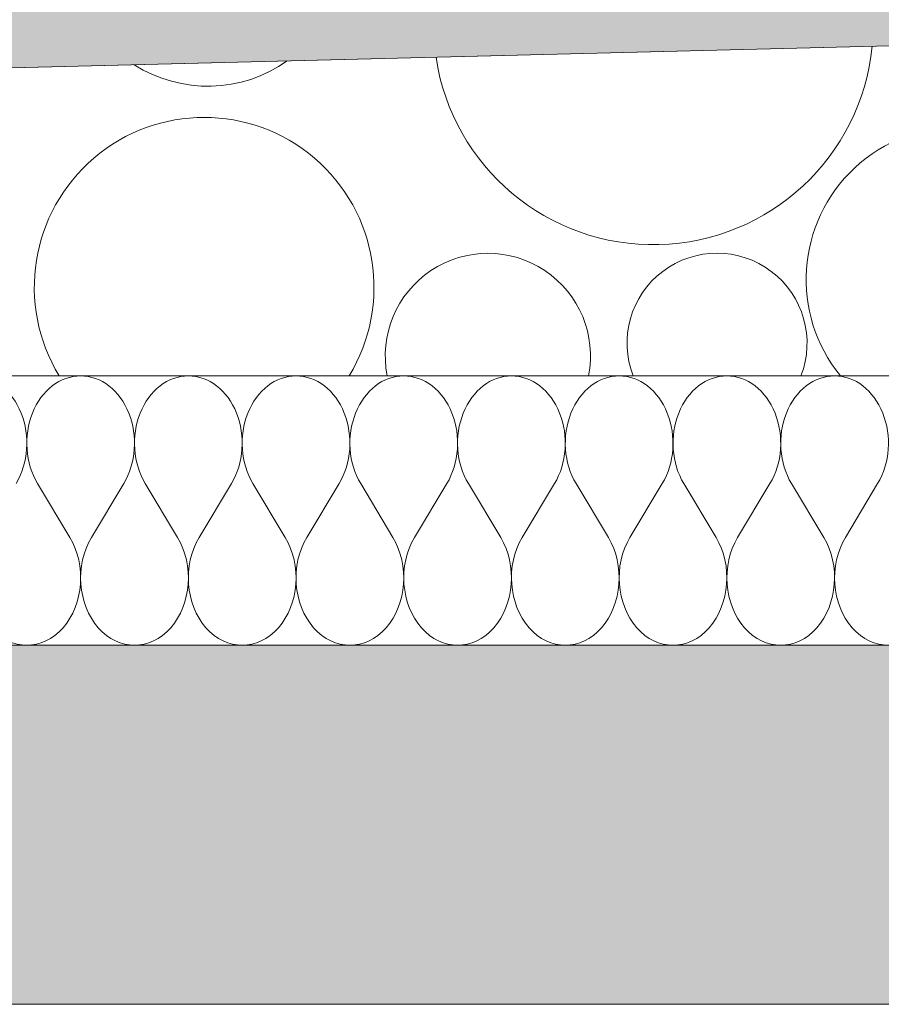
# Model space of a CAD drawing. Header units: millimetres. Extents: x 119219 to 750800, y -8933 to 168688.
# Tile 59 of 115: x 516780 to 517260, y 3700 to 4248. Entities that reach past the tile are written whole.
import ezdxf

# ---------------------------------------------------------------- set-up
doc = ezdxf.new("R2010")
doc.units = ezdxf.units.MM
doc.header["$MEASUREMENT"] = 0
doc.linetypes.add('Wipeout_Contour', pattern=[1000, 0, -1000])
doc.layers.add('0_Ном._пера__1', color=7, linetype='Continuous', lineweight=0)
doc.layers.add('0_Ном._пера__120', color=7, linetype='Continuous', lineweight=0)

# ---------------------------------------------------------------- blocks, each defined once
blk = doc.blocks.new('*X6')
at = {"layer": '0_Ном._пера__120', "color": 7, "linetype": 'Continuous', "lineweight": 0}
for p, q in [((516807.55, 3960), (516789.55, 3990)), ((516819.55, 3960), (516837.55, 3990)), ((516867.55, 3960), (516849.55, 3990)), ((516879.55, 3960), (516897.55, 3990)), ((516927.55, 3960), (516909.55, 3990)), ((516939.55, 3960), (516957.55, 3990)), ((516987.55, 3960), (516969.55, 3990)), ((516999.55, 3960), (517017.55, 3990)), ((517047.55, 3960), (517029.55, 3990)), ((517059.55, 3960), (517077.55, 3990)), ((517107.55, 3960), (517089.55, 3990)), ((517119.55, 3960), (517137.55, 3990)), ((517167.55, 3960), (517149.55, 3990)), ((517179.55, 3960), (517197.55, 3990)), ((517227.55, 3960), (517209.55, 3990)), ((517239.55, 3960), (517257.55, 3990))]:
    blk.add_line(p, q, dxfattribs=at)
for centre, start_param, end_param in [((516753.55, 4012.5), 4.068888, 6.283185), ((516813.55, 4012.5), 0, 2.214297), ((516813.55, 4012.5), 4.068888, 6.283185), ((516873.55, 4012.5), 0, 2.214297), ((516873.55, 4012.5), 4.068888, 6.283185), ((516933.55, 4012.5), 0, 2.214297), ((516933.55, 4012.5), 4.068888, 6.283185), ((516993.55, 4012.5), 0, 2.214297), ((516993.55, 4012.5), 4.068888, 6.283185), ((517053.55, 4012.5), 0, 2.214297), ((517053.55, 4012.5), 4.068888, 6.283185), ((517113.55, 4012.5), 0, 2.214297), ((517113.55, 4012.5), 4.068888, 6.283185), ((517173.55, 4012.5), 0, 2.214297), ((517173.55, 4012.5), 4.068888, 6.283185), ((517233.55, 4012.5), 0, 2.214297), ((517233.55, 4012.5), 4.068888, 6.283185), ((516783.55, 3937.5), 0.927295, 5.35589), ((516843.55, 3937.5), 0.927295, 5.35589), ((516903.55, 3937.5), 0.927295, 5.35589), ((516963.55, 3937.5), 0.927295, 5.35589), ((517023.55, 3937.5), 0.927295, 5.35589), ((517083.55, 3937.5), 0.927295, 5.35589), ((517143.55, 3937.5), 0.927295, 5.35589), ((517203.55, 3937.5), 0.927295, 5.35589), ((517263.55, 3937.5), 0.927295, 5.35589)]:
    blk.add_ellipse(centre, major_axis=(0, 37.5), ratio=0.8, start_param=start_param, end_param=end_param, dxfattribs=at)
blk = doc.blocks.new('Штриховка_1_1', base_point=(0, 0))
at = {"color": 254, "linetype": 'Wipeout_Contour', "lineweight": 0, "ltscale": 2064435.454856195}
blk.add_wipeout([(521038.4, 3900), (521038.4, 4050), (511148.7, 4050), (511148.7, 3900)], dxfattribs=at)
at = {"layer": '0_Ном._пера__120', "color": 7, "linetype": 'Continuous', "lineweight": 0, "flags": 128}
blk.add_lwpolyline([(521038.4, 3900), (511148.7, 3900), (511148.7, 4050), (521038.4, 4050)], close=True, dxfattribs=at)
at = {"layer": '0_Ном._пера__120', "color": 7, "linetype": 'Continuous', "lineweight": 0}
blk.add_blockref('*X6', (0, 0), dxfattribs=at)
blk = doc.blocks.new('*X8')
at = {"layer": '0_Ном._пера__1', "color": 7, "linetype": 'Continuous', "lineweight": 0}
for centre, radius, start, end in [((517132.62, 4245.48), 122.43, 188.4698, 354.4116), ((516884.4, 4288.04), 76.71, 237.6605, 305.2208), ((516882.36, 4099.31), 94.62, 328.5923, 211.4077), ((517302.83, 4103.65), 85.1, 320.9255, 219.0745), ((517040.42, 4061.09), 57.18, 348.8145, 191.1855), ((517168.08, 4068.19), 50.15, 338.74, 201.26)]:
    blk.add_arc(centre, radius, start, end, dxfattribs=at)
blk = doc.blocks.new('Штриховка_2_1', base_point=(0, 0))
at = {"color": 254, "linetype": 'Wipeout_Contour', "lineweight": 0, "ltscale": 3637820.771207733}
blk.add_wipeout([(521038.4, 4050), (521038.4, 4300), (526118.87, 4300), (526118.87, 4456.5), (521089.08, 4330), (511148.7, 4080), (511148.7, 4050)], dxfattribs=at)
at = {"layer": '0_Ном._пера__1', "color": 7, "linetype": 'Continuous', "lineweight": 0, "flags": 128}
blk.add_lwpolyline([(521038.4, 4050), (511148.7, 4050), (511148.7, 4080), (521089.08, 4330), (526118.87, 4456.5), (526118.87, 4300), (521038.4, 4300)], close=True, dxfattribs=at)
at = {"layer": '0_Ном._пера__1', "color": 7, "linetype": 'Continuous', "lineweight": 0}
blk.add_blockref('*X8', (0, 0), dxfattribs=at)
blk = doc.blocks.new('Штриховка_3_1', base_point=(0, 0))
at = {"color": 254, "linetype": 'Wipeout_Contour', "lineweight": 0, "ltscale": 2074607.159705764}
blk.add_wipeout([(526118.87, 4505.51), (526118.8, 4514.51), (511148.7, 4139.02), (511148.7, 4129.01)], dxfattribs=at)

msp = doc.modelspace()

# ---------------------------------------------------------------- linework, layer by layer
at = {"layer": '0_Ном._пера__1', "color": 7, "linetype": 'Continuous', "lineweight": 5}
msp.add_line((511148.697, 3700.002), (521439.082, 3700.002), dxfattribs=at)

# ---------------------------------------------------------------- block references
at = {"layer": '0_Ном._пера__120', "color": 7, "linetype": 'Continuous', "lineweight": 0}
msp.add_blockref('Штриховка_1_1', (0, 0), dxfattribs=at)

# ---------------------------------------------------------------- next in the draw order: linework, layer by layer
at = {"layer": '0_Ном._пера__1', "color": 7, "linetype": 'Continuous', "lineweight": 5}
msp.add_line((511168.697, 3900.002), (521188.402, 3900.002), dxfattribs=at)

# ---------------------------------------------------------------- next in the draw order: block references
at = {"layer": '0_Ном._пера__1', "color": 7, "linetype": 'Continuous', "lineweight": 0}
msp.add_blockref('Штриховка_2_1', (0, 0), dxfattribs=at)

# ---------------------------------------------------------------- next in the draw order: block references
msp.add_blockref('Штриховка_3_1', (0, 0), dxfattribs=at)

# ---------------------------------------------------------------- next in the draw order: hatches: boundary and pattern name
at = {"layer": '0_Ном._пера__1', "linetype": 'Continuous', "lineweight": 0, "true_color": 0x000000}
msp.add_hatch(color=18, dxfattribs=at).paths.add_polyline_path([(511148.697, 4129.015), (511148.697, 4080.002), (526118.867, 4456.501), (526118.867, 4505.513)])
at = {"layer": '0_Ном._пера__1', "linetype": 'Continuous', "lineweight": 0}
h = msp.add_hatch(dxfattribs=at)
h.set_pattern_fill('Железобетон__project__ув_3A', style=0, pattern_type=2)
h.set_pattern_definition([(45, (0, 0), (-56.568542, 56.568542), []), (45, (-28.284, 28.284), (-56.568542, 56.568542), [60, -20, 0, -20])])
h.paths.add_polyline_path([(521188.402, 4150.002), (526318.867, 4150.002), (526318.867, 3950.002), (521439.082, 3950.002), (521439.082, 3700.002), (510948.697, 3700.002), (510948.697, 3900), (521188.401, 3900.002)])

# ---------------------------------------------------------------- next in the draw order: linework, layer by layer
at = {"layer": '0_Ном._пера__1', "color": 7, "linetype": 'Continuous', "lineweight": 0, "flags": 128}
for points in [[(511148.697, 4129.015), (511148.697, 4080.002), (526118.867, 4456.501), (526118.867, 4505.513)], [(521188.402, 4150.002), (526318.867, 4150.002), (526318.867, 3950.002), (521439.082, 3950.002), (521439.082, 3700.002), (510948.697, 3700.002), (510948.697, 3900), (521188.401, 3900.002)]]:
    msp.add_lwpolyline(points, close=True, dxfattribs=at)

doc.saveas('drawing.dxf')
